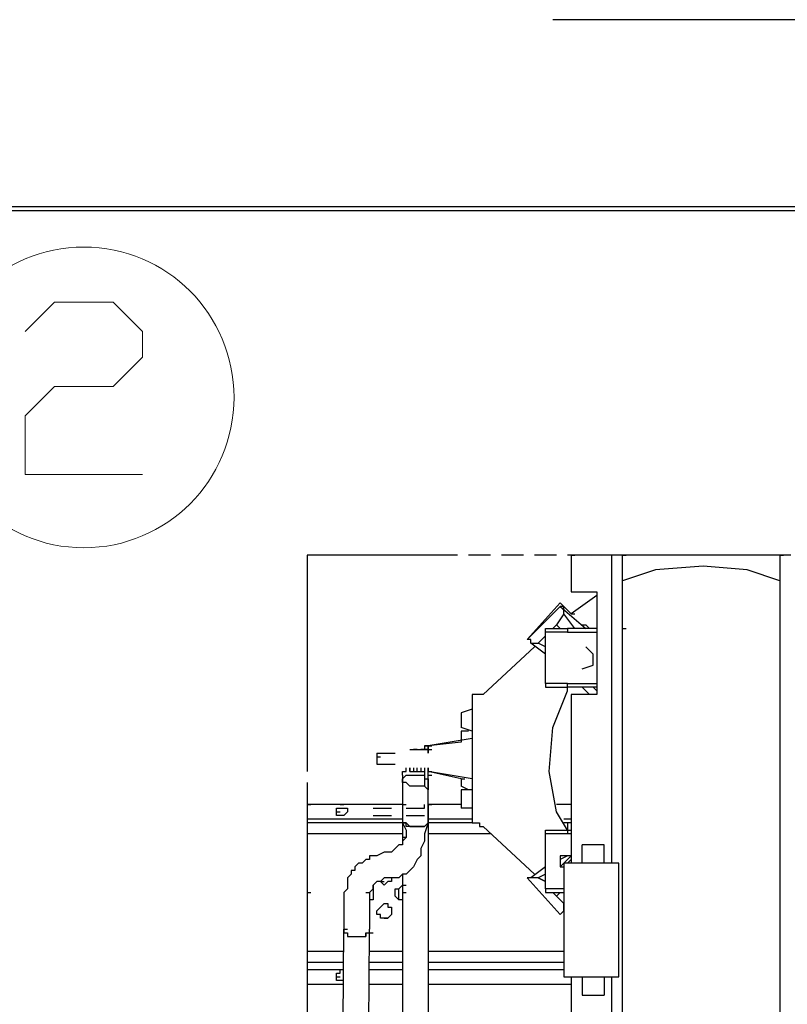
# Model space of a CAD drawing. Header units: millimetres. Extents: x 46 to 491, y -41 to 547.
# Tile 80 of 140: x 257 to 266, y 101 to 112. Entities that reach past the tile are written whole.
import ezdxf

# ---------------------------------------------------------------- set-up
doc = ezdxf.new("R2010")
doc.units = ezdxf.units.MM
doc.header["$LTSCALE"] = 10
doc.layers.add('xref', color=252, linetype='Continuous')

# ---------------------------------------------------------------- blocks, each defined once
blk = doc.blocks.new('stacja')
at = {"color": 9, "lineweight": 25}
blk.add_lwpolyline([(200.406, 59.520666), (200.406, 59.478333), (219.244334, 59.478333), (219.244334, 59.520666)], close=True, dxfattribs=at)
at = {"color": 4, "lineweight": 20}
blk.add_lwpolyline([(203.369334, 58.081333), (203.708, 58.42), (204.385334, 58.42), (204.724, 58.081333), (204.724, 57.785), (204.385334, 57.446333), (203.708, 57.446333), (203.369334, 57.107666), (203.369334, 56.430333), (204.724, 56.430333)], dxfattribs=at)
at = {"color": 5, "lineweight": 25}
for points in [[(208.110667, 55.499), (206.629, 55.499), (206.629, 53.001333)], [(206.883, 55.499), (206.629, 55.499), (206.629, 55.245)], [(210.269667, 55.499), (209.677, 55.499)], [(209.677, 55.499), (209.677, 55.075666)], [(210.269667, 55.499), (209.677, 55.499)], [(209.677, 55.499), (209.677, 55.075666)], [(210.142667, 55.499), (210.142667, 51.943)], [(210.142667, 55.499), (210.142667, 51.943)], [(212.217, 55.499), (212.09, 55.499)], [(212.217, 55.499), (212.09, 55.499)], [(212.09, 55.202666), (211.709, 55.329666), (211.201, 55.372), (210.650667, 55.329666), (210.269667, 55.202666)], [(212.09, 55.202666), (211.709, 55.329666), (211.201, 55.372), (210.650667, 55.329666), (210.269667, 55.202666)], [(209.973334, 55.033333), (209.677, 54.821666)], [(209.973334, 55.033333), (209.677, 54.821666)], [(209.211334, 54.525333), (209.169, 54.525333), (209.55, 54.948666), (209.677, 54.821666)], [(209.211334, 54.525333), (209.169, 54.525333), (209.55, 54.948666), (209.677, 54.821666)], [(209.55, 54.906333), (209.169, 54.525333)], [(209.55, 54.906333), (209.169, 54.525333)], [(209.592334, 54.821666), (209.592334, 54.906333), (209.55, 54.906333), (209.846334, 54.652333)], [(209.592334, 54.821666), (209.592334, 54.906333), (209.55, 54.906333), (209.846334, 54.652333)], [(209.719334, 54.652333), (209.592334, 54.821666), (209.507667, 54.694666), (209.55, 54.652333)], [(209.719334, 54.652333), (209.592334, 54.821666), (209.507667, 54.694666), (209.55, 54.652333)], [(209.804, 54.694666), (209.846334, 54.694666), (209.888667, 54.652333)], [(209.804, 54.694666), (209.846334, 54.694666), (209.888667, 54.652333)], [(209.634667, 54.61), (209.380667, 54.61), (209.380667, 54.652333), (209.634667, 54.652333)], [(209.634667, 54.61), (209.380667, 54.61), (209.380667, 54.652333), (209.634667, 54.652333)], [(209.973334, 54.652333), (209.634667, 54.652333), (209.634667, 54.61), (209.973334, 54.61)], [(209.973334, 54.652333), (209.634667, 54.652333), (209.634667, 54.61), (209.973334, 54.61)], [(209.211334, 54.483), (209.211334, 54.525333), (209.169, 54.525333)], [(209.211334, 54.483), (209.211334, 54.525333), (209.169, 54.525333)], [(209.380667, 54.356), (209.211334, 54.483), (209.296, 54.483)], [(209.380667, 54.356), (209.211334, 54.483), (209.296, 54.483)], [(209.931, 54.229), (209.931, 54.356), (209.846334, 54.440666)], [(209.931, 54.229), (209.931, 54.356), (209.846334, 54.440666)], [(209.804, 54.186666), (209.931, 54.229)], [(209.804, 54.186666), (209.931, 54.229)], [(209.634667, 54.017333), (209.380667, 54.017333), (209.380667, 53.975), (209.634667, 53.975)], [(209.634667, 54.017333), (209.380667, 54.017333), (209.380667, 53.975), (209.634667, 53.975)], [(209.973334, 53.975), (209.634667, 53.975), (209.634667, 54.017333), (209.973334, 54.017333)], [(209.973334, 53.975), (209.634667, 53.975), (209.634667, 54.017333), (209.973334, 54.017333)], [(208.534, 53.890333), (208.534, 52.408666)], [(208.534, 53.890333), (208.534, 52.408666)], [(208.661, 53.890333), (208.618667, 53.890333)], [(208.661, 53.890333), (208.618667, 53.890333)], [(209.634667, 52.324), (209.507667, 52.535666), (209.423, 53.001333), (209.465334, 53.509333), (209.634667, 53.932666), (209.634667, 53.975)], [(209.634667, 52.324), (209.507667, 52.535666), (209.423, 53.001333), (209.465334, 53.509333), (209.634667, 53.932666), (209.634667, 53.975)], [(209.677, 53.890333), (209.677, 51.943)], [(209.677, 53.890333), (209.677, 51.943)], [(209.888667, 53.890333), (209.804, 53.975)], [(209.888667, 53.890333), (209.804, 53.975)], [(208.407, 53.678666), (208.407, 53.594)], [(208.407, 53.678666), (208.407, 53.594)], [(208.407, 53.594), (208.407, 53.509333)], [(208.407, 53.594), (208.407, 53.509333)], [(208.407, 53.467), (208.407, 53.382333)], [(208.407, 53.467), (208.407, 53.382333)], [(207.433334, 53.213), (207.433334, 53.086)], [(207.433334, 53.213), (207.433334, 53.086)], [(207.814334, 53.255333), (207.856667, 53.255333)], [(207.814334, 53.255333), (207.856667, 53.255333)], [(207.814334, 53.255333), (207.856667, 53.255333)], [(207.814334, 53.255333), (207.856667, 53.255333)], [(207.856667, 53.255333), (207.899, 53.255333)], [(207.856667, 53.255333), (207.899, 53.255333)], [(207.899, 53.255333), (207.941334, 53.255333)], [(207.899, 53.255333), (207.941334, 53.255333)], [(207.941334, 53.255333), (207.983667, 53.255333)], [(207.941334, 53.255333), (207.983667, 53.255333)], [(207.983667, 53.297666), (208.026, 53.297666)], [(207.983667, 53.297666), (208.026, 53.297666)], [(207.983667, 53.255333), (208.026, 53.255333)], [(208.026, 53.255333), (207.983667, 53.255333)], [(207.983667, 53.255333), (208.026, 53.255333)], [(208.026, 53.255333), (207.983667, 53.255333)], [(208.026, 53.297666), (208.026, 53.213)], [(208.026, 53.297666), (208.068334, 53.297666)], [(208.026, 53.297666), (208.068334, 53.297666)], [(208.026, 53.297666), (208.026, 53.213)], [(208.026, 53.297666), (208.068334, 53.297666)], [(208.026, 53.297666), (208.068334, 53.297666)], [(208.026, 53.255333), (208.068334, 53.255333)], [(208.026, 53.255333), (208.068334, 53.255333)], [(207.433334, 53.170666), (207.433334, 53.086)], [(207.433334, 53.170666), (207.475667, 53.170666)], [(207.433334, 53.170666), (207.433334, 53.086)], [(207.433334, 53.170666), (207.475667, 53.170666)], [(207.729667, 52.959), (207.729667, 53.001333), (207.772, 53.001333), (207.772, 53.043666)], [(207.729667, 52.959), (207.729667, 53.001333), (207.772, 53.001333), (207.772, 53.043666)], [(207.814334, 53.001333), (207.814334, 53.043666)], [(207.814334, 53.043666), (207.814334, 53.001333)], [(207.814334, 53.001333), (207.814334, 53.043666)], [(207.814334, 53.043666), (207.814334, 53.001333)], [(207.814334, 53.001333), (207.856667, 53.001333)], [(207.814334, 53.001333), (207.856667, 53.001333)], [(207.856667, 53.043666), (207.856667, 53.001333)], [(207.856667, 53.043666), (207.856667, 53.001333)], [(207.899, 53.001333), (207.899, 53.043666)], [(207.899, 53.001333), (207.899, 53.043666)], [(207.899, 53.001333), (207.941334, 53.001333)], [(207.899, 53.001333), (207.941334, 53.001333)], [(207.941334, 53.043666), (207.941334, 53.001333)], [(207.941334, 53.043666), (207.941334, 53.001333)], [(207.983667, 53.043666), (207.983667, 52.916666), (208.026, 52.916666), (208.026, 53.043666)], [(207.983667, 53.043666), (207.983667, 52.916666), (208.026, 52.916666), (208.026, 53.043666)], [(208.026, 53.043666), (208.026, 53.001333)], [(208.026, 53.043666), (208.026, 53.001333)], [(208.026, 53.001333), (208.068334, 53.001333)], [(208.026, 53.001333), (208.068334, 53.001333)], [(207.983667, 52.832), (207.814334, 52.832), (207.772, 52.874333), (207.729667, 52.874333), (207.729667, 52.916666), (207.772, 52.959), (207.983667, 52.959)], [(207.983667, 52.832), (207.814334, 52.832), (207.772, 52.874333), (207.729667, 52.874333), (207.729667, 52.916666), (207.772, 52.959), (207.983667, 52.959)], [(207.983667, 52.916666), (207.983667, 52.832)], [(207.983667, 52.916666), (207.983667, 52.832)], [(208.026, 52.959), (208.068334, 52.959)], [(208.026, 52.959), (208.068334, 52.959)], [(208.026, 52.916666), (208.026, 52.789666)], [(208.026, 52.916666), (208.026, 52.874333)], [(208.026, 52.916666), (208.026, 52.789666)], [(208.026, 52.916666), (208.026, 52.874333)], [(208.407, 52.916666), (208.407, 52.832)], [(208.407, 52.916666), (208.407, 52.832)], [(207.983667, 52.832), (208.026, 52.789666)], [(207.983667, 52.832), (208.026, 52.789666)], [(208.407, 52.789666), (208.407, 52.705)], [(208.407, 52.789666), (208.407, 52.705)], [(208.407, 52.705), (208.407, 52.578)], [(208.407, 52.705), (208.407, 52.578)], [(207.391, 52.578), (207.602667, 52.578)], [(207.391, 52.578), (207.602667, 52.578)], [(207.772, 52.578), (207.983667, 52.578), (207.983667, 52.620333)], [(207.772, 52.578), (207.983667, 52.578), (207.983667, 52.620333)], [(206.629, 52.451), (206.629, 52.408666)], [(206.629, 52.451), (206.629, 52.408666)], [(206.629, 52.408666), (206.629, 52.281666)], [(206.629, 52.408666), (206.629, 52.281666)], [(207.391, 52.493333), (207.602667, 52.493333)], [(207.391, 52.493333), (207.602667, 52.493333)], [(208.026, 52.408666), (207.983667, 52.281666), (207.983667, 52.197), (207.941334, 52.112333), (207.941334, 52.027666), (207.899, 51.985333), (207.856667, 51.900666), (207.814334, 51.858333), (207.772, 51.816), (207.729667, 51.816), (207.687334, 51.773666), (207.518, 51.773666), (207.475667, 51.731333), (207.433334, 51.731333), (207.391, 51.689), (207.391, 51.646666), (207.391, 51.689)], [(208.026, 52.408666), (207.983667, 52.281666), (207.983667, 52.197), (207.941334, 52.112333), (207.941334, 52.027666), (207.899, 51.985333), (207.856667, 51.900666), (207.814334, 51.858333), (207.772, 51.816), (207.729667, 51.816), (207.687334, 51.773666), (207.518, 51.773666), (207.475667, 51.731333), (207.433334, 51.731333), (207.391, 51.689), (207.391, 51.646666), (207.391, 51.689)], [(207.729667, 52.408666), (207.772, 52.408666), (207.814334, 52.366333), (207.899, 52.366333)], [(207.899, 52.366333), (207.772, 52.366333), (207.772, 52.408666), (207.729667, 52.408666)], [(207.729667, 52.408666), (207.772, 52.324), (207.772, 52.239333), (207.729667, 52.197)], [(207.729667, 52.408666), (207.772, 52.408666), (207.814334, 52.366333), (207.899, 52.366333)], [(207.899, 52.366333), (207.772, 52.366333), (207.772, 52.408666), (207.729667, 52.408666)], [(207.729667, 52.408666), (207.772, 52.324), (207.772, 52.239333), (207.729667, 52.197)], [(207.772, 52.493333), (207.983667, 52.493333)], [(207.772, 52.493333), (207.983667, 52.493333)], [(207.899, 52.366333), (207.983667, 52.366333), (208.026, 52.408666)], [(207.899, 52.366333), (207.983667, 52.366333), (208.026, 52.408666)], [(208.618667, 52.408666), (208.618667, 52.366333), (208.661, 52.366333)], [(208.618667, 52.408666), (208.618667, 52.366333), (208.661, 52.366333)], [(209.677, 52.408666), (209.634667, 52.408666)], [(209.677, 52.408666), (209.634667, 52.408666)], [(207.983667, 52.366333), (207.899, 52.366333)], [(207.983667, 52.366333), (207.899, 52.366333)], [(209.634667, 52.324), (209.634667, 52.281666), (209.380667, 52.281666), (209.380667, 52.324), (209.677, 52.324)], [(209.634667, 52.324), (209.634667, 52.281666), (209.380667, 52.281666), (209.380667, 52.324), (209.677, 52.324)], [(206.629, 52.281666), (206.629, 50.927)], [(207.729667, 52.281666), (206.629, 52.281666)], [(206.629, 52.281666), (206.629, 50.927)], [(207.729667, 52.281666), (206.629, 52.281666)], [(207.772, 52.239333), (207.729667, 52.239333), (207.729667, 52.154666), (207.687334, 52.154666), (207.645, 52.112333), (207.602667, 52.07), (207.518, 52.07), (207.433334, 52.027666), (207.348667, 52.027666), (207.348667, 51.985333), (207.306334, 51.985333), (207.264, 51.943), (207.221667, 51.943), (207.179334, 51.900666), (207.179334, 51.858333), (207.137, 51.858333), (207.137, 51.816), (207.094667, 51.773666), (207.094667, 51.646666), (207.052334, 51.604333), (207.052334, 51.181)], [(207.772, 52.239333), (207.729667, 52.239333), (207.729667, 52.154666), (207.687334, 52.154666), (207.645, 52.112333), (207.602667, 52.07), (207.518, 52.07), (207.433334, 52.027666), (207.348667, 52.027666), (207.348667, 51.985333), (207.306334, 51.985333), (207.264, 51.943), (207.221667, 51.943), (207.179334, 51.900666), (207.179334, 51.858333), (207.137, 51.858333), (207.137, 51.816), (207.094667, 51.773666), (207.094667, 51.646666), (207.052334, 51.604333), (207.052334, 51.181)], [(208.745667, 52.281666), (208.026, 52.281666)], [(208.745667, 52.281666), (208.026, 52.281666)], [(209.677, 52.281666), (209.634667, 52.281666)], [(209.677, 52.281666), (209.634667, 52.281666)], [(209.931, 52.154666), (209.804, 52.154666)], [(209.931, 52.154666), (209.804, 52.154666)], [(210.058, 52.154666), (209.931, 52.154666)], [(210.058, 52.154666), (209.931, 52.154666)], [(209.677, 52.027666), (209.55, 52.027666), (209.55, 51.900666), (209.592334, 51.900666)], [(209.677, 52.027666), (209.55, 52.027666), (209.55, 51.900666), (209.592334, 51.900666)], [(209.634667, 51.943), (209.592334, 51.943)], [(209.634667, 51.943), (209.592334, 51.943)], [(210.227334, 50.630666), (210.227334, 51.943), (209.634667, 51.943)], [(210.227334, 50.630666), (210.227334, 51.943), (209.634667, 51.943)], [(207.602667, 51.773666), (207.602667, 51.731333), (207.560334, 51.731333), (207.518, 51.689), (207.475667, 51.731333)], [(207.602667, 51.773666), (207.602667, 51.731333), (207.560334, 51.731333), (207.518, 51.689), (207.475667, 51.731333)], [(207.475667, 51.731333), (207.518, 51.731333)], [(207.475667, 51.731333), (207.518, 51.731333)], [(209.211334, 51.773666), (209.169, 51.773666)], [(209.211334, 51.773666), (209.169, 51.773666), (209.55, 51.350333), (209.592334, 51.392666)], [(209.211334, 51.773666), (209.169, 51.773666)], [(209.211334, 51.773666), (209.169, 51.773666), (209.55, 51.350333), (209.592334, 51.392666)], [(209.296, 51.773666), (209.211334, 51.773666)], [(209.296, 51.773666), (209.211334, 51.773666)], [(207.391, 51.646666), (207.391, 51.519666), (207.348667, 51.519666)], [(207.391, 51.646666), (207.348667, 51.604333), (207.348667, 51.519666)], [(207.391, 51.646666), (207.391, 51.519666), (207.348667, 51.519666)], [(207.391, 51.646666), (207.348667, 51.604333), (207.348667, 51.519666)], [(207.729667, 51.519666), (207.687334, 51.519666), (207.645, 51.562), (207.645, 51.646666), (207.687334, 51.646666), (207.729667, 51.689)], [(207.729667, 51.519666), (207.687334, 51.519666), (207.645, 51.562), (207.645, 51.646666), (207.687334, 51.646666), (207.729667, 51.689)], [(207.729667, 51.689), (207.772, 51.689)], [(207.729667, 51.689), (207.772, 51.689)], [(209.592334, 51.646666), (209.380667, 51.646666), (209.380667, 51.604333), (209.592334, 51.604333)], [(209.592334, 51.646666), (209.380667, 51.646666), (209.380667, 51.604333), (209.592334, 51.604333)], [(207.348667, 51.562), (207.348667, 51.181)], [(207.348667, 51.562), (207.348667, 51.181)], [(209.55, 51.350333), (209.592334, 51.392666), (209.592334, 51.477333)], [(209.55, 51.350333), (209.592334, 51.392666), (209.592334, 51.477333)], [(207.052334, 51.181), (207.052334, 51.138666), (207.094667, 51.138666), (207.094667, 51.096333), (207.306334, 51.096333), (207.306334, 51.138666), (207.348667, 51.138666)], [(207.052334, 51.181), (207.094667, 51.181)], [(207.052334, 51.181), (207.052334, 51.138666), (207.094667, 51.138666), (207.094667, 51.096333), (207.306334, 51.096333), (207.306334, 51.138666), (207.348667, 51.138666)], [(207.052334, 51.181), (207.094667, 51.181)], [(207.348667, 51.138666), (207.348667, 51.181)], [(207.348667, 51.138666), (207.348667, 51.181)], [(207.052334, 51.138666), (207.094667, 51.138666)], [(207.052334, 51.138666), (207.094667, 51.138666)], [(207.094667, 51.096333), (207.137, 51.096333)], [(207.094667, 51.096333), (207.137, 51.096333)], [(207.137, 51.096333), (207.179334, 51.096333)], [(207.137, 51.096333), (207.179334, 51.096333)], [(207.179334, 51.096333), (207.221667, 51.096333)], [(207.179334, 51.096333), (207.221667, 51.096333)], [(207.264, 51.096333), (207.306334, 51.096333)], [(207.264, 51.096333), (207.306334, 51.096333)], [(207.306334, 51.138666), (207.306334, 51.096333)], [(207.306334, 51.138666), (207.306334, 51.096333)], [(207.348667, 51.138666), (207.391, 51.138666)], [(207.348667, 51.138666), (207.391, 51.138666)], [(206.629, 50.927), (207.052334, 50.927)], [(206.629, 50.927), (206.629, 50.8)], [(206.629, 50.927), (207.052334, 50.927)], [(206.629, 50.927), (206.629, 50.8)], [(207.348667, 50.927), (207.729667, 50.927)], [(207.348667, 50.927), (207.729667, 50.927)], [(208.026, 50.927), (209.592334, 50.927)], [(208.026, 50.927), (209.592334, 50.927)], [(206.629, 50.8), (206.629, 50.715333)], [(206.629, 50.8), (206.629, 50.715333)], [(207.052334, 50.588333), (206.967667, 50.588333), (206.967667, 50.673), (207.01, 50.673), (207.01, 50.715333), (207.052334, 50.715333)], [(207.052334, 50.588333), (206.967667, 50.588333), (206.967667, 50.673), (207.01, 50.673), (207.01, 50.715333), (207.052334, 50.715333)], [(209.592334, 50.630666), (209.634667, 50.630666)], [(209.592334, 50.630666), (209.634667, 50.630666)], [(209.634667, 50.630666), (210.227334, 50.630666)], [(209.634667, 50.630666), (210.227334, 50.630666)], [(209.677, 50.630666), (209.677, 42.587333)], [(209.677, 50.630666), (209.677, 42.587333)], [(210.142667, 50.630666), (210.142667, 40.978666)], [(210.142667, 50.630666), (210.142667, 40.978666)], [(209.804, 50.419), (209.931, 50.419)], [(209.804, 50.419), (209.931, 50.419)], [(209.931, 50.419), (210.058, 50.419)], [(209.931, 50.419), (210.058, 50.419)]]:
    blk.add_lwpolyline(points, dxfattribs=at)
for points in [[(207.094667, 52.535666), (207.052334, 52.493333), (206.967667, 52.493333), (206.967667, 52.578), (207.094667, 52.578)], [(207.094667, 52.535666), (207.052334, 52.493333), (206.967667, 52.493333), (206.967667, 52.578), (207.094667, 52.578)], [(207.475667, 51.308), (207.475667, 51.350333), (207.433334, 51.350333), (207.433334, 51.392666), (207.475667, 51.435), (207.518, 51.477333), (207.560334, 51.477333), (207.560334, 51.435), (207.602667, 51.435), (207.602667, 51.350333), (207.560334, 51.308)], [(207.475667, 51.308), (207.475667, 51.350333), (207.433334, 51.350333), (207.433334, 51.392666), (207.475667, 51.435), (207.518, 51.477333), (207.560334, 51.477333), (207.560334, 51.435), (207.602667, 51.435), (207.602667, 51.350333), (207.560334, 51.308)]]:
    blk.add_lwpolyline(points, close=True, dxfattribs=at)
at = {"color": 22, "lineweight": 25}
blk.add_lwpolyline([(207.518, 51.308), (207.560334, 51.308)], dxfattribs=at)
at = {"color": 4, "lineweight": 20}
blk.add_circle((204.046667, 57.319333), 1.735667, dxfattribs=at)
at = {"color": 9, "lineweight": 25}
for points in [[(223.181334, 61.679666), (223.181334, 61.679666), (209.465334, 61.679666), (209.465334, 61.679666)], [(179.959, 59.478333), (179.959, 59.478333), (219.244334, 59.478333), (219.244334, 59.478333)]]:
    blk.add_open_spline(points, degree=3, dxfattribs=at)
at = {"color": 5, "lineweight": 25}
for points in [[(207.264, 55.499), (207.264, 55.499), (207.01, 55.499), (207.01, 55.499)], [(207.645, 55.499), (207.645, 55.499), (207.391, 55.499), (207.391, 55.499)], [(207.983667, 55.499), (207.983667, 55.499), (207.772, 55.499), (207.772, 55.499)], [(208.364667, 55.499), (208.364667, 55.499), (208.110667, 55.499), (208.110667, 55.499)], [(208.745667, 55.499), (208.745667, 55.499), (208.491667, 55.499), (208.491667, 55.499)], [(209.126667, 55.499), (209.126667, 55.499), (208.872667, 55.499), (208.872667, 55.499)], [(209.507667, 55.499), (209.507667, 55.499), (209.253667, 55.499), (209.253667, 55.499)], [(212.132334, 55.499), (212.132334, 55.499), (209.634667, 55.499), (209.634667, 55.499)], [(209.888667, 55.499), (209.888667, 55.499), (209.634667, 55.499), (209.634667, 55.499)], [(210.269667, 55.499), (210.269667, 55.499), (210.015667, 55.499), (210.015667, 55.499)], [(210.269667, 40.978666), (210.269667, 40.978666), (210.269667, 55.499), (210.269667, 55.499)], [(210.269667, 40.978666), (210.269667, 40.978666), (210.269667, 55.499), (210.269667, 55.499)], [(210.608334, 55.499), (210.608334, 55.499), (210.396667, 55.499), (210.396667, 55.499)], [(210.989334, 55.499), (210.989334, 55.499), (210.735334, 55.499), (210.735334, 55.499)], [(211.370334, 55.499), (211.370334, 55.499), (211.116334, 55.499), (211.116334, 55.499)], [(211.751334, 55.499), (211.751334, 55.499), (211.497334, 55.499), (211.497334, 55.499)], [(212.132334, 55.499), (212.132334, 55.499), (211.878334, 55.499), (211.878334, 55.499)], [(212.09, 55.499), (212.09, 55.499), (212.09, 40.978666), (212.09, 40.978666)], [(212.09, 55.499), (212.09, 55.499), (212.09, 40.978666), (212.09, 40.978666)], [(206.629, 55.118), (206.629, 55.118), (206.629, 54.864), (206.629, 54.864)], [(209.677, 55.075666), (209.677, 55.075666), (209.973334, 55.075666), (209.973334, 55.075666)], [(209.677, 55.075666), (209.677, 55.075666), (209.973334, 55.075666), (209.973334, 55.075666)], [(209.973334, 55.075666), (209.973334, 55.075666), (209.973334, 53.890333), (209.973334, 53.890333)], [(209.973334, 55.075666), (209.973334, 55.075666), (209.973334, 53.890333), (209.973334, 53.890333)], [(209.677, 54.821666), (209.677, 54.821666), (209.719334, 54.821666), (209.719334, 54.821666)], [(209.677, 54.821666), (209.677, 54.821666), (209.719334, 54.821666), (209.719334, 54.821666)], [(206.629, 54.737), (206.629, 54.737), (206.629, 54.483), (206.629, 54.483)], [(209.465334, 54.652333), (209.465334, 54.652333), (209.507667, 54.694666), (209.507667, 54.694666)], [(209.465334, 54.652333), (209.465334, 54.652333), (209.507667, 54.694666), (209.507667, 54.694666)], [(209.380667, 54.567666), (209.380667, 54.567666), (209.296, 54.483), (209.296, 54.483)], [(209.380667, 54.567666), (209.380667, 54.567666), (209.296, 54.483), (209.296, 54.483)], [(209.380667, 54.017333), (209.380667, 54.017333), (209.380667, 54.61), (209.380667, 54.61)], [(209.380667, 54.017333), (209.380667, 54.017333), (209.380667, 54.61), (209.380667, 54.61)], [(210.269667, 54.652333), (210.269667, 54.652333), (210.312, 54.652333), (210.312, 54.652333)], [(210.269667, 54.652333), (210.269667, 54.652333), (210.312, 54.652333), (210.312, 54.652333)], [(209.380667, 54.440666), (209.380667, 54.440666), (209.296, 54.483), (209.296, 54.483)], [(209.380667, 54.440666), (209.380667, 54.440666), (209.296, 54.483), (209.296, 54.483)], [(206.629, 54.356), (206.629, 54.356), (206.629, 54.102), (206.629, 54.102)], [(209.253667, 54.440666), (209.253667, 54.440666), (208.661, 53.890333), (208.661, 53.890333)], [(209.253667, 54.440666), (209.253667, 54.440666), (208.661, 53.890333), (208.661, 53.890333)], [(206.629, 53.975), (206.629, 53.975), (206.629, 53.721), (206.629, 53.721)], [(208.618667, 53.890333), (208.618667, 53.890333), (208.534, 53.890333), (208.534, 53.890333)], [(208.618667, 53.890333), (208.618667, 53.890333), (208.534, 53.890333), (208.534, 53.890333)], [(209.973334, 53.890333), (209.973334, 53.890333), (209.677, 53.890333), (209.677, 53.890333)], [(209.973334, 53.890333), (209.973334, 53.890333), (209.677, 53.890333), (209.677, 53.890333)], [(209.973334, 53.932666), (209.973334, 53.932666), (209.931, 53.975), (209.931, 53.975)], [(209.973334, 53.932666), (209.973334, 53.932666), (209.931, 53.975), (209.931, 53.975)], [(208.534, 53.721), (208.534, 53.721), (208.407, 53.678666), (208.407, 53.678666)], [(208.534, 53.721), (208.534, 53.721), (208.407, 53.678666), (208.407, 53.678666)], [(206.629, 53.594), (206.629, 53.594), (206.629, 53.382333), (206.629, 53.382333)], [(208.534, 53.467), (208.534, 53.467), (208.407, 53.509333), (208.407, 53.509333)], [(208.534, 53.467), (208.534, 53.467), (208.407, 53.509333), (208.407, 53.509333)], [(208.491667, 53.467), (208.491667, 53.467), (208.407, 53.467), (208.407, 53.467)], [(208.491667, 53.467), (208.491667, 53.467), (208.407, 53.467), (208.407, 53.467)], [(208.534, 53.382333), (208.534, 53.382333), (208.026, 53.297666), (208.026, 53.297666)], [(208.534, 53.382333), (208.534, 53.382333), (208.026, 53.297666), (208.026, 53.297666)], [(208.407, 53.34), (208.407, 53.34), (208.026, 53.297666), (208.026, 53.297666)], [(208.407, 53.34), (208.407, 53.34), (208.026, 53.297666), (208.026, 53.297666)], [(208.407, 53.382333), (208.407, 53.382333), (208.407, 53.34), (208.407, 53.34)], [(208.407, 53.382333), (208.407, 53.382333), (208.407, 53.34), (208.407, 53.34)], [(206.629, 53.255333), (206.629, 53.255333), (206.629, 53.001333), (206.629, 53.001333)], [(207.433334, 53.213), (207.433334, 53.213), (207.645, 53.213), (207.645, 53.213)], [(207.433334, 53.213), (207.433334, 53.213), (207.433334, 53.170666), (207.433334, 53.170666)], [(207.433334, 53.213), (207.433334, 53.213), (207.645, 53.213), (207.645, 53.213)], [(207.433334, 53.213), (207.433334, 53.213), (207.433334, 53.170666), (207.433334, 53.170666)], [(207.814334, 53.255333), (207.814334, 53.255333), (207.856667, 53.255333), (207.856667, 53.255333)], [(207.814334, 53.255333), (207.814334, 53.255333), (207.856667, 53.255333), (207.856667, 53.255333)], [(207.899, 53.255333), (207.899, 53.255333), (207.856667, 53.255333), (207.856667, 53.255333)], [(207.899, 53.255333), (207.899, 53.255333), (207.856667, 53.255333), (207.856667, 53.255333)], [(207.983667, 53.255333), (207.983667, 53.255333), (207.941334, 53.255333), (207.941334, 53.255333)], [(207.983667, 53.255333), (207.983667, 53.255333), (207.941334, 53.255333), (207.941334, 53.255333)], [(207.983667, 53.297666), (207.983667, 53.297666), (207.983667, 53.255333), (207.983667, 53.255333)], [(208.026, 53.297666), (208.026, 53.297666), (207.983667, 53.297666), (207.983667, 53.297666)], [(208.026, 53.297666), (208.026, 53.297666), (207.983667, 53.297666), (207.983667, 53.297666)], [(207.983667, 53.297666), (207.983667, 53.297666), (207.983667, 53.255333), (207.983667, 53.255333)], [(208.026, 53.297666), (208.026, 53.297666), (207.983667, 53.297666), (207.983667, 53.297666)], [(208.026, 53.297666), (208.026, 53.297666), (207.983667, 53.297666), (207.983667, 53.297666)], [(208.026, 53.255333), (208.026, 53.255333), (208.026, 53.297666), (208.026, 53.297666)], [(208.026, 53.297666), (208.026, 53.297666), (208.068334, 53.297666), (208.068334, 53.297666)], [(208.026, 53.255333), (208.026, 53.255333), (208.026, 53.297666), (208.026, 53.297666)], [(208.026, 53.297666), (208.026, 53.297666), (208.068334, 53.297666), (208.068334, 53.297666)], [(208.026, 53.213), (208.026, 53.213), (208.026, 53.255333), (208.026, 53.255333)], [(208.026, 53.255333), (208.026, 53.255333), (208.068334, 53.255333), (208.068334, 53.255333)], [(208.026, 53.213), (208.026, 53.213), (208.026, 53.255333), (208.026, 53.255333)], [(208.026, 53.255333), (208.026, 53.255333), (208.068334, 53.255333), (208.068334, 53.255333)], [(207.433334, 53.086), (207.433334, 53.086), (207.645, 53.086), (207.645, 53.086)], [(207.433334, 53.086), (207.433334, 53.086), (207.475667, 53.086), (207.475667, 53.086)], [(207.433334, 53.086), (207.433334, 53.086), (207.645, 53.086), (207.645, 53.086)], [(207.433334, 53.086), (207.433334, 53.086), (207.475667, 53.086), (207.475667, 53.086)], [(207.814334, 53.001333), (207.814334, 53.001333), (207.856667, 53.001333), (207.856667, 53.001333)], [(207.814334, 53.001333), (207.814334, 53.001333), (207.856667, 53.001333), (207.856667, 53.001333)], [(207.856667, 53.001333), (207.856667, 53.001333), (207.899, 53.001333), (207.899, 53.001333)], [(207.856667, 53.001333), (207.856667, 53.001333), (207.899, 53.001333), (207.899, 53.001333)], [(207.941334, 53.001333), (207.941334, 53.001333), (207.983667, 53.001333), (207.983667, 53.001333)], [(207.941334, 53.001333), (207.941334, 53.001333), (207.983667, 53.001333), (207.983667, 53.001333)], [(208.534, 52.916666), (208.534, 52.916666), (208.026, 53.001333), (208.026, 53.001333)], [(208.407, 52.916666), (208.407, 52.916666), (208.026, 53.001333), (208.026, 53.001333)], [(208.534, 52.916666), (208.534, 52.916666), (208.026, 53.001333), (208.026, 53.001333)], [(208.407, 52.916666), (208.407, 52.916666), (208.026, 53.001333), (208.026, 53.001333)], [(206.629, 52.874333), (206.629, 52.874333), (206.629, 52.620333), (206.629, 52.620333)], [(207.729667, 52.959), (207.729667, 52.959), (207.729667, 52.620333), (207.729667, 52.620333)], [(207.729667, 52.959), (207.729667, 52.959), (207.729667, 52.620333), (207.729667, 52.620333)], [(207.729667, 52.874333), (207.729667, 52.874333), (207.729667, 52.408666), (207.729667, 52.408666)], [(207.729667, 52.874333), (207.729667, 52.874333), (207.729667, 52.408666), (207.729667, 52.408666)], [(208.026, 52.620333), (208.026, 52.620333), (208.026, 52.959), (208.026, 52.959)], [(208.026, 52.620333), (208.026, 52.620333), (208.026, 52.959), (208.026, 52.959)], [(208.026, 52.408666), (208.026, 52.408666), (208.026, 52.874333), (208.026, 52.874333)], [(208.026, 52.408666), (208.026, 52.408666), (208.026, 52.874333), (208.026, 52.874333)], [(208.407, 52.916666), (208.407, 52.916666), (208.449334, 52.916666), (208.449334, 52.916666)], [(208.407, 52.916666), (208.407, 52.916666), (208.449334, 52.916666), (208.449334, 52.916666)], [(208.491667, 52.789666), (208.491667, 52.789666), (208.407, 52.832), (208.407, 52.832)], [(208.491667, 52.789666), (208.491667, 52.789666), (208.407, 52.832), (208.407, 52.832)], [(208.534, 52.789666), (208.534, 52.789666), (208.407, 52.789666), (208.407, 52.789666)], [(208.534, 52.789666), (208.534, 52.789666), (208.407, 52.789666), (208.407, 52.789666)], [(206.629, 52.620333), (206.629, 52.620333), (206.629, 52.451), (206.629, 52.451)], [(207.729667, 52.620333), (207.729667, 52.620333), (206.629, 52.620333), (206.629, 52.620333)], [(206.629, 52.620333), (206.629, 52.620333), (206.629, 52.451), (206.629, 52.451)], [(207.729667, 52.620333), (207.729667, 52.620333), (206.629, 52.620333), (206.629, 52.620333)], [(206.967667, 52.535666), (206.967667, 52.535666), (207.01, 52.535666), (207.01, 52.535666)], [(206.967667, 52.535666), (206.967667, 52.535666), (207.01, 52.535666), (207.01, 52.535666)], [(207.729667, 52.620333), (207.729667, 52.620333), (207.772, 52.620333), (207.772, 52.620333)], [(207.729667, 52.620333), (207.729667, 52.620333), (207.729667, 52.197), (207.729667, 52.197)], [(207.729667, 52.620333), (207.729667, 52.620333), (207.772, 52.620333), (207.772, 52.620333)], [(207.729667, 52.620333), (207.729667, 52.620333), (207.729667, 52.197), (207.729667, 52.197)], [(208.026, 52.620333), (208.026, 52.620333), (208.068334, 52.620333), (208.068334, 52.620333)], [(208.407, 52.620333), (208.407, 52.620333), (208.026, 52.620333), (208.026, 52.620333)], [(208.026, 52.620333), (208.026, 52.620333), (208.026, 48.768), (208.026, 48.768)], [(208.026, 52.620333), (208.026, 52.620333), (208.068334, 52.620333), (208.068334, 52.620333)], [(208.407, 52.620333), (208.407, 52.620333), (208.026, 52.620333), (208.026, 52.620333)], [(208.026, 52.620333), (208.026, 52.620333), (208.026, 48.768), (208.026, 48.768)], [(208.534, 52.578), (208.534, 52.578), (208.407, 52.578), (208.407, 52.578)], [(208.534, 52.578), (208.534, 52.578), (208.407, 52.578), (208.407, 52.578)], [(209.677, 52.620333), (209.677, 52.620333), (209.507667, 52.620333), (209.507667, 52.620333)], [(209.677, 52.620333), (209.677, 52.620333), (209.507667, 52.620333), (209.507667, 52.620333)], [(206.629, 52.493333), (206.629, 52.493333), (206.629, 52.239333), (206.629, 52.239333)], [(207.729667, 52.451), (207.729667, 52.451), (206.629, 52.451), (206.629, 52.451)], [(207.729667, 52.451), (207.729667, 52.451), (206.629, 52.451), (206.629, 52.451)], [(207.729667, 52.408666), (207.729667, 52.408666), (206.629, 52.408666), (206.629, 52.408666)], [(207.729667, 52.408666), (207.729667, 52.408666), (206.629, 52.408666), (206.629, 52.408666)], [(208.534, 52.451), (208.534, 52.451), (208.026, 52.451), (208.026, 52.451)], [(208.534, 52.451), (208.534, 52.451), (208.026, 52.451), (208.026, 52.451)], [(208.534, 52.408666), (208.534, 52.408666), (208.026, 52.408666), (208.026, 52.408666)], [(208.534, 52.408666), (208.534, 52.408666), (208.026, 52.408666), (208.026, 52.408666)], [(208.534, 52.408666), (208.534, 52.408666), (208.618667, 52.408666), (208.618667, 52.408666)], [(208.534, 52.408666), (208.534, 52.408666), (208.618667, 52.408666), (208.618667, 52.408666)], [(209.677, 52.451), (209.677, 52.451), (209.592334, 52.451), (209.592334, 52.451)], [(209.677, 52.451), (209.677, 52.451), (209.592334, 52.451), (209.592334, 52.451)], [(209.634667, 52.408666), (209.634667, 52.408666), (209.592334, 52.408666), (209.592334, 52.408666)], [(209.634667, 52.408666), (209.634667, 52.408666), (209.592334, 52.408666), (209.592334, 52.408666)], [(209.634667, 52.408666), (209.634667, 52.408666), (209.634667, 52.324), (209.634667, 52.324)], [(209.634667, 52.408666), (209.634667, 52.408666), (209.634667, 52.324), (209.634667, 52.324)], [(208.661, 52.366333), (208.661, 52.366333), (209.253667, 51.816), (209.253667, 51.816)], [(208.661, 52.366333), (208.661, 52.366333), (209.253667, 51.816), (209.253667, 51.816)], [(209.380667, 51.646666), (209.380667, 51.646666), (209.380667, 52.281666), (209.380667, 52.281666)], [(209.380667, 51.646666), (209.380667, 51.646666), (209.380667, 52.281666), (209.380667, 52.281666)], [(206.629, 52.112333), (206.629, 52.112333), (206.629, 51.858333), (206.629, 51.858333)], [(209.804, 51.943), (209.804, 51.943), (209.804, 52.154666), (209.804, 52.154666)], [(209.804, 51.943), (209.804, 51.943), (209.804, 52.154666), (209.804, 52.154666)], [(210.058, 51.943), (210.058, 51.943), (210.058, 52.154666), (210.058, 52.154666)], [(210.058, 51.943), (210.058, 51.943), (210.058, 52.154666), (210.058, 52.154666)], [(209.55, 51.900666), (209.55, 51.900666), (209.677, 52.027666), (209.677, 52.027666)], [(209.634667, 52.027666), (209.634667, 52.027666), (209.55, 51.985333), (209.55, 51.985333)], [(209.55, 51.900666), (209.55, 51.900666), (209.677, 52.027666), (209.677, 52.027666)], [(209.634667, 52.027666), (209.634667, 52.027666), (209.55, 51.985333), (209.55, 51.985333)], [(209.677, 51.985333), (209.677, 51.985333), (209.634667, 51.943), (209.634667, 51.943)], [(209.677, 51.985333), (209.677, 51.985333), (209.634667, 51.943), (209.634667, 51.943)], [(209.380667, 51.900666), (209.380667, 51.900666), (209.211334, 51.773666), (209.211334, 51.773666)], [(209.380667, 51.900666), (209.380667, 51.900666), (209.211334, 51.773666), (209.211334, 51.773666)], [(209.592334, 51.943), (209.592334, 51.943), (209.592334, 51.900666), (209.592334, 51.900666)], [(209.592334, 51.943), (209.592334, 51.943), (209.592334, 50.630666), (209.592334, 50.630666)], [(209.592334, 51.943), (209.592334, 51.943), (209.592334, 51.900666), (209.592334, 51.900666)], [(209.592334, 51.943), (209.592334, 51.943), (209.592334, 50.630666), (209.592334, 50.630666)], [(206.629, 51.731333), (206.629, 51.731333), (206.629, 51.477333), (206.629, 51.477333)], [(207.729667, 51.816), (207.729667, 51.816), (207.729667, 48.768), (207.729667, 48.768)], [(207.729667, 51.816), (207.729667, 51.816), (207.729667, 48.768), (207.729667, 48.768)], [(209.380667, 51.816), (209.380667, 51.816), (209.296, 51.773666), (209.296, 51.773666)], [(209.380667, 51.816), (209.380667, 51.816), (209.296, 51.773666), (209.296, 51.773666)], [(209.296, 51.773666), (209.296, 51.773666), (209.380667, 51.731333), (209.380667, 51.731333)], [(209.380667, 51.731333), (209.380667, 51.731333), (209.296, 51.773666), (209.296, 51.773666)], [(209.296, 51.773666), (209.296, 51.773666), (209.380667, 51.731333), (209.380667, 51.731333)], [(209.380667, 51.731333), (209.380667, 51.731333), (209.296, 51.773666), (209.296, 51.773666)], [(207.391, 51.646666), (207.391, 51.646666), (207.391, 51.519666), (207.391, 51.519666)], [(207.391, 51.646666), (207.391, 51.646666), (207.391, 51.519666), (207.391, 51.519666)], [(207.687334, 51.519666), (207.687334, 51.519666), (207.687334, 51.646666), (207.687334, 51.646666)], [(207.687334, 51.519666), (207.687334, 51.519666), (207.687334, 51.646666), (207.687334, 51.646666)], [(209.465334, 51.604333), (209.465334, 51.604333), (209.507667, 51.562), (209.507667, 51.562)], [(209.465334, 51.604333), (209.465334, 51.604333), (209.507667, 51.562), (209.507667, 51.562)], [(209.55, 51.604333), (209.55, 51.604333), (209.507667, 51.562), (209.507667, 51.562)], [(209.55, 51.604333), (209.55, 51.604333), (209.507667, 51.562), (209.507667, 51.562)], [(209.507667, 51.562), (209.507667, 51.562), (209.592334, 51.477333), (209.592334, 51.477333)], [(209.507667, 51.562), (209.507667, 51.562), (209.592334, 51.477333), (209.592334, 51.477333)], [(209.592334, 51.519666), (209.592334, 51.519666), (209.592334, 51.477333), (209.592334, 51.477333)], [(209.592334, 51.519666), (209.592334, 51.519666), (209.592334, 51.477333), (209.592334, 51.477333)], [(206.629, 51.477333), (206.629, 51.477333), (206.629, 48.979666), (206.629, 48.979666)], [(209.55, 51.350333), (209.55, 51.350333), (209.592334, 51.392666), (209.592334, 51.392666)], [(209.55, 51.350333), (209.55, 51.350333), (209.592334, 51.392666), (209.592334, 51.392666)], [(206.629, 51.350333), (206.629, 51.350333), (206.629, 51.096333), (206.629, 51.096333)], [(207.01, 45.296666), (207.01, 45.296666), (207.052334, 51.181), (207.052334, 51.181)], [(207.01, 45.296666), (207.01, 45.296666), (207.052334, 51.181), (207.052334, 51.181)], [(207.306334, 45.296666), (207.306334, 45.296666), (207.348667, 51.138666), (207.348667, 51.138666)], [(207.306334, 45.296666), (207.306334, 45.296666), (207.348667, 51.138666), (207.348667, 51.138666)], [(206.629, 50.969333), (206.629, 50.969333), (206.629, 50.757666), (206.629, 50.757666)], [(206.629, 50.8), (206.629, 50.8), (207.052334, 50.8), (207.052334, 50.8)], [(206.629, 50.8), (206.629, 50.8), (207.052334, 50.8), (207.052334, 50.8)], [(206.629, 50.715333), (206.629, 50.715333), (207.052334, 50.715333), (207.052334, 50.715333)], [(206.629, 50.715333), (206.629, 50.715333), (206.629, 50.546), (206.629, 50.546)], [(206.629, 50.715333), (206.629, 50.715333), (207.052334, 50.715333), (207.052334, 50.715333)], [(206.629, 50.715333), (206.629, 50.715333), (206.629, 50.546), (206.629, 50.546)], [(207.348667, 50.8), (207.348667, 50.8), (207.729667, 50.8), (207.729667, 50.8)], [(207.348667, 50.8), (207.348667, 50.8), (207.729667, 50.8), (207.729667, 50.8)], [(207.348667, 50.715333), (207.348667, 50.715333), (207.729667, 50.715333), (207.729667, 50.715333)], [(207.348667, 50.715333), (207.348667, 50.715333), (207.729667, 50.715333), (207.729667, 50.715333)], [(208.026, 50.8), (208.026, 50.8), (209.592334, 50.8), (209.592334, 50.8)], [(208.026, 50.8), (208.026, 50.8), (209.592334, 50.8), (209.592334, 50.8)], [(208.026, 50.715333), (208.026, 50.715333), (209.592334, 50.715333), (209.592334, 50.715333)], [(208.026, 50.715333), (208.026, 50.715333), (209.592334, 50.715333), (209.592334, 50.715333)], [(206.629, 50.630666), (206.629, 50.630666), (206.629, 50.376666), (206.629, 50.376666)], [(206.967667, 50.630666), (206.967667, 50.630666), (207.01, 50.630666), (207.01, 50.630666)], [(206.967667, 50.630666), (206.967667, 50.630666), (207.01, 50.630666), (207.01, 50.630666)], [(209.804, 50.630666), (209.804, 50.630666), (209.804, 50.419), (209.804, 50.419)], [(209.804, 50.630666), (209.804, 50.630666), (209.804, 50.419), (209.804, 50.419)], [(210.058, 50.630666), (210.058, 50.630666), (210.058, 50.419), (210.058, 50.419)], [(210.058, 50.630666), (210.058, 50.630666), (210.058, 50.419), (210.058, 50.419)], [(206.629, 50.546), (206.629, 50.546), (207.052334, 50.546), (207.052334, 50.546)], [(206.629, 50.546), (206.629, 50.546), (207.052334, 50.546), (207.052334, 50.546)], [(207.348667, 50.546), (207.348667, 50.546), (207.729667, 50.546), (207.729667, 50.546)], [(207.348667, 50.546), (207.348667, 50.546), (207.729667, 50.546), (207.729667, 50.546)], [(208.026, 50.546), (208.026, 50.546), (209.677, 50.546), (209.677, 50.546)], [(208.026, 50.546), (208.026, 50.546), (209.677, 50.546), (209.677, 50.546)]]:
    blk.add_open_spline(points, degree=3, dxfattribs=at)
at = {"color": 22, "lineweight": 25}
for points in [[(209.677, 55.499), (209.677, 55.499), (209.719334, 55.499), (209.719334, 55.499)], [(210.269667, 55.499), (210.269667, 55.499), (210.312, 55.499), (210.312, 55.499)], [(212.09, 55.499), (212.09, 55.499), (212.132334, 55.499), (212.132334, 55.499)], [(206.629, 52.620333), (206.629, 52.620333), (206.671334, 52.620333), (206.671334, 52.620333)], [(206.629, 52.620333), (206.629, 52.620333), (206.671334, 52.620333), (206.671334, 52.620333)], [(206.629, 52.620333), (206.629, 52.620333), (206.671334, 52.620333), (206.671334, 52.620333)], [(206.629, 52.620333), (206.629, 52.620333), (206.671334, 52.620333), (206.671334, 52.620333)], [(207.01, 52.620333), (207.01, 52.620333), (207.052334, 52.620333), (207.052334, 52.620333)], [(206.629, 51.604333), (206.629, 51.604333), (206.671334, 51.604333), (206.671334, 51.604333)], [(206.629, 51.604333), (206.629, 51.604333), (206.671334, 51.604333), (206.671334, 51.604333)], [(207.306334, 51.604333), (207.306334, 51.604333), (207.348667, 51.604333), (207.348667, 51.604333)], [(207.729667, 51.604333), (207.729667, 51.604333), (207.772, 51.604333), (207.772, 51.604333)], [(207.518, 51.308), (207.518, 51.308), (207.560334, 51.308), (207.560334, 51.308)], [(207.518, 51.308), (207.518, 51.308), (207.560334, 51.308), (207.560334, 51.308)]]:
    blk.add_open_spline(points, degree=3, dxfattribs=at)

msp = doc.modelspace()

# ---------------------------------------------------------------- block references
at = {"layer": 'xref'}
msp.add_blockref('stacja', (53.992334, 50.410128), dxfattribs=at)

doc.saveas('drawing.dxf')
